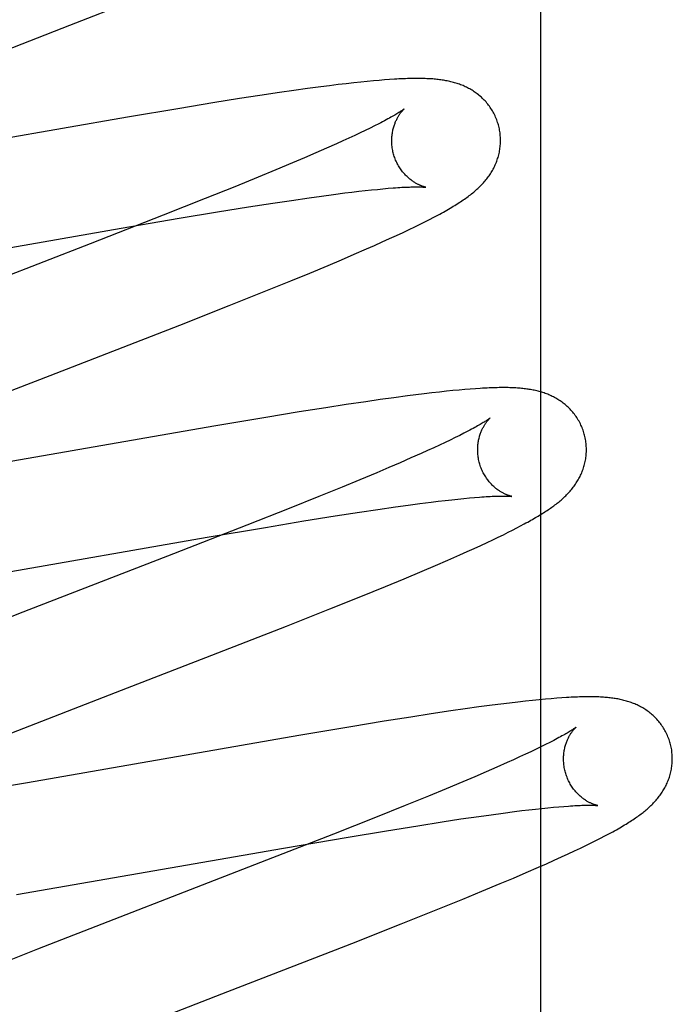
# Model space of a CAD drawing. Header units: inches. Extents: x 0 to 278, y 0 to 180.
# Tile 56 of 76: x 95.782 to 95.902, y 92.507 to 92.688. Entities that reach past the tile are written whole.
import ezdxf

# ---------------------------------------------------------------- set-up
doc = ezdxf.new("R2010")
doc.units = ezdxf.units.IN
doc.header["$LTSCALE"] = 15.310625
doc.header["$MEASUREMENT"] = 0
doc.linetypes.add('HIDDEN', pattern=[0.2, 0.1, -0.1])
doc.layers.add('DEFAULT_2', color=8, linetype='HIDDEN')

msp = doc.modelspace()

# ---------------------------------------------------------------- linework, layer by layer
at = {"layer": 'DEFAULT_2', "color": 8, "linetype": 'HIDDEN'}
for p, q in [((95.87814, 88.59938), (95.87814, 94.09988)), ((95.79157, 92.6871), (95.8029, 92.69155)), ((95.84503, 92.67667), (95.84374, 92.67653)), ((95.84624, 92.67679), (95.84503, 92.67667)), ((95.84736, 92.6769), (95.84624, 92.67679)), ((95.84841, 92.67699), (95.84736, 92.6769)), ((95.84939, 92.67707), (95.84841, 92.67699)), ((95.85033, 92.67714), (95.84939, 92.67707)), ((95.83272, 92.67512), (95.8301, 92.67475)), ((95.83526, 92.67548), (95.83272, 92.67512)), ((95.8377, 92.6758), (95.83526, 92.67548)), ((95.83931, 92.67601), (95.8377, 92.6758)), ((95.84087, 92.6762), (95.83931, 92.67601)), ((95.84236, 92.67638), (95.84087, 92.6762)), ((95.84374, 92.67653), (95.84236, 92.67638)), ((95.82273, 92.67363), (95.81785, 92.67285)), ((95.82649, 92.67421), (95.82273, 92.67363)), ((95.8301, 92.67475), (95.82649, 92.67421)), ((95.81175, 92.67185), (95.80214, 92.67024)), ((95.81785, 92.67285), (95.81175, 92.67185)), ((95.80214, 92.67024), (95.75224, 92.66155)), ((95.84587, 92.66779), (95.84492, 92.66734)), ((95.84676, 92.66823), (95.84587, 92.66779)), ((95.84758, 92.66864), (95.84676, 92.66823)), ((95.84835, 92.66903), (95.84758, 92.66864)), ((95.84174, 92.66587), (95.84057, 92.66534)), ((95.84286, 92.66638), (95.84174, 92.66587)), ((95.84392, 92.66687), (95.84286, 92.66638)), ((95.84492, 92.66734), (95.84392, 92.66687)), ((95.83872, 92.66451), (95.83675, 92.66365)), ((95.84057, 92.66534), (95.83872, 92.66451)), ((95.83467, 92.66276), (95.83248, 92.66183)), ((95.83675, 92.66365), (95.83467, 92.66276)), ((95.82941, 92.66055), (95.82616, 92.65921)), ((95.83248, 92.66183), (95.82941, 92.66055)), ((95.82616, 92.65921), (95.82188, 92.65746)), ((95.82188, 92.65746), (95.81644, 92.65528)), ((95.84465, 92.65661), (95.84585, 92.65674)), ((95.84585, 92.65674), (95.847, 92.65686)), ((95.847, 92.65686), (95.84809, 92.65697)), ((95.84809, 92.65697), (95.84912, 92.65707)), ((95.84912, 92.65707), (95.85009, 92.65716)), ((95.81644, 92.65528), (95.80873, 92.65222)), ((95.8289, 92.65444), (95.8323, 92.65495)), ((95.8323, 92.65495), (95.83553, 92.65542)), ((95.83553, 92.65542), (95.83782, 92.65574)), ((95.83782, 92.65574), (95.84001, 92.65603)), ((95.84001, 92.65603), (95.84208, 92.6563)), ((95.84208, 92.6563), (95.84339, 92.65646)), ((95.84339, 92.65646), (95.84465, 92.65661)), ((95.8187, 92.65283), (95.82441, 92.65374)), ((95.82441, 92.65374), (95.8289, 92.65444)), ((95.80873, 92.65222), (95.79529, 92.64697)), ((95.80098, 92.64984), (95.81166, 92.65166)), ((95.81166, 92.65166), (95.8187, 92.65283)), ((95.85684, 92.65101), (95.85767, 92.65144)), ((95.85767, 92.65144), (95.85846, 92.65185)), ((95.74964, 92.64091), (95.80098, 92.64984)), ((95.85281, 92.64906), (95.85394, 92.64959)), ((95.85394, 92.64959), (95.85498, 92.65009)), ((95.85498, 92.65009), (95.85594, 92.65056)), ((95.85594, 92.65056), (95.85684, 92.65101)), ((95.84899, 92.6473), (95.85034, 92.64791)), ((95.85034, 92.64791), (95.85161, 92.6485)), ((95.85161, 92.6485), (95.85281, 92.64906)), ((95.79529, 92.64697), (95.75416, 92.63102)), ((95.84384, 92.64504), (95.84612, 92.64603)), ((95.84612, 92.64603), (95.84758, 92.64667)), ((95.84758, 92.64667), (95.84899, 92.6473)), ((95.83905, 92.643), (95.84148, 92.64403)), ((95.84148, 92.64403), (95.84384, 92.64504)), ((95.83568, 92.6416), (95.83905, 92.643)), ((95.83217, 92.64016), (95.83568, 92.6416)), ((95.82759, 92.6383), (95.83217, 92.64016)), ((95.82087, 92.63562), (95.82759, 92.6383)), ((95.81175, 92.63203), (95.82087, 92.63562)), ((95.85113, 92.6187), (95.84858, 92.61834)), ((95.8536, 92.61903), (95.85113, 92.6187)), ((95.85518, 92.61923), (95.8536, 92.61903)), ((95.85669, 92.61941), (95.85518, 92.61923)), ((95.85813, 92.61958), (95.85669, 92.61941)), ((95.85949, 92.61974), (95.85813, 92.61958)), ((95.86077, 92.61988), (95.85949, 92.61974)), ((95.86197, 92.62), (95.86077, 92.61988)), ((95.8631, 92.6201), (95.86197, 92.62)), ((95.86416, 92.6202), (95.8631, 92.6201)), ((95.86516, 92.62028), (95.86416, 92.6202)), ((95.8661, 92.62035), (95.86516, 92.62028)), ((95.84235, 92.61742), (95.83859, 92.61685)), ((95.84597, 92.61796), (95.84235, 92.61742)), ((95.84858, 92.61834), (95.84597, 92.61796)), ((95.83371, 92.61607), (95.82761, 92.61507)), ((95.83859, 92.61685), (95.83371, 92.61607)), ((95.818, 92.61346), (95.76808, 92.60477)), ((95.82761, 92.61507), (95.818, 92.61346)), ((95.86323, 92.61177), (95.86239, 92.61136)), ((95.86401, 92.61217), (95.86323, 92.61177)), ((95.85952, 92.60999), (95.85844, 92.60949)), ((95.86053, 92.61046), (95.85952, 92.60999)), ((95.86149, 92.61092), (95.86053, 92.61046)), ((95.86239, 92.61136), (95.86149, 92.61092)), ((95.85614, 92.60845), (95.85426, 92.60762)), ((95.85732, 92.60898), (95.85614, 92.60845)), ((95.85844, 92.60949), (95.85732, 92.60898)), ((95.85228, 92.60675), (95.85018, 92.60585)), ((95.85426, 92.60762), (95.85228, 92.60675)), ((95.84798, 92.60492), (95.84489, 92.60363)), ((95.85018, 92.60585), (95.84798, 92.60492)), ((95.84489, 92.60363), (95.84162, 92.60228)), ((95.84162, 92.60228), (95.83732, 92.60053)), ((95.83732, 92.60053), (95.83185, 92.59833)), ((95.85143, 92.59864), (95.85372, 92.59896)), ((95.85372, 92.59896), (95.85591, 92.59925)), ((95.85591, 92.59925), (95.85798, 92.59952)), ((95.85798, 92.59952), (95.85929, 92.59968)), ((95.85929, 92.59968), (95.86055, 92.59983)), ((95.86055, 92.59983), (95.86175, 92.59996)), ((95.86175, 92.59996), (95.86289, 92.60008)), ((95.86289, 92.60008), (95.86398, 92.60019)), ((95.86398, 92.60019), (95.865, 92.60029)), ((95.865, 92.60029), (95.86597, 92.60037)), ((95.83185, 92.59833), (95.8241, 92.59527)), ((95.8403, 92.59697), (95.8448, 92.59766)), ((95.8448, 92.59766), (95.8482, 92.59818)), ((95.8482, 92.59818), (95.85143, 92.59864)), ((95.8241, 92.59527), (95.81062, 92.59)), ((95.82754, 92.59488), (95.83459, 92.59605)), ((95.83459, 92.59605), (95.8403, 92.59697)), ((95.87442, 92.59515), (95.87509, 92.5955)), ((95.81683, 92.59306), (95.82754, 92.59488)), ((95.87031, 92.59308), (95.87125, 92.59353)), ((95.87125, 92.59353), (95.87212, 92.59397)), ((95.87212, 92.59397), (95.87294, 92.59438)), ((95.87294, 92.59438), (95.87371, 92.59477)), ((95.87371, 92.59477), (95.87442, 92.59515)), ((95.76538, 92.58412), (95.81683, 92.59306)), ((95.8659, 92.59101), (95.86711, 92.59157)), ((95.86711, 92.59157), (95.86825, 92.5921)), ((95.86825, 92.5921), (95.86932, 92.5926)), ((95.86932, 92.5926), (95.87031, 92.59308)), ((95.81062, 92.59), (95.78289, 92.57927)), ((95.86107, 92.58887), (95.86325, 92.58983)), ((95.86325, 92.58983), (95.86461, 92.59043)), ((95.86461, 92.59043), (95.8659, 92.59101)), ((95.85876, 92.58787), (95.86107, 92.58887)), ((95.85302, 92.58545), (95.85635, 92.58684)), ((95.85635, 92.58684), (95.85876, 92.58787)), ((95.84957, 92.58402), (95.85302, 92.58545)), ((95.84505, 92.58218), (95.84957, 92.58402)), ((95.83936, 92.5799), (95.84505, 92.58218)), ((95.78289, 92.57927), (95.76609, 92.57272)), ((95.83139, 92.57675), (95.83936, 92.5799)), ((95.81767, 92.57139), (95.83139, 92.57675)), ((95.80107, 92.56496), (95.81767, 92.57139)), ((95.77978, 92.5567), (95.80107, 92.56496)), ((95.87388, 92.56279), (95.87237, 92.56261)), ((95.8753, 92.56295), (95.87388, 92.56279)), ((95.87662, 92.56309), (95.8753, 92.56295)), ((95.87785, 92.56321), (95.87662, 92.56309)), ((95.87899, 92.56332), (95.87785, 92.56321)), ((95.88006, 92.56341), (95.87899, 92.56332)), ((95.88105, 92.56349), (95.88006, 92.56341)), ((95.88199, 92.56356), (95.88105, 92.56349)), ((95.86161, 92.56115), (95.85799, 92.56061)), ((95.86423, 92.56153), (95.86161, 92.56115)), ((95.86676, 92.56188), (95.86423, 92.56153)), ((95.86921, 92.56221), (95.86676, 92.56188)), ((95.8708, 92.56242), (95.86921, 92.56221)), ((95.87237, 92.56261), (95.8708, 92.56242)), ((95.84935, 92.55926), (95.84324, 92.55826)), ((95.85423, 92.56003), (95.84935, 92.55926)), ((95.85799, 92.56061), (95.85423, 92.56003)), ((95.84324, 92.55826), (95.83363, 92.55664)), ((95.83363, 92.55664), (95.78375, 92.54796)), ((95.87631, 92.55367), (95.8753, 92.55319)), ((95.87727, 92.55412), (95.87631, 92.55367)), ((95.87816, 92.55456), (95.87727, 92.55412)), ((95.879, 92.55497), (95.87816, 92.55456)), ((95.87978, 92.55537), (95.879, 92.55497)), ((95.87311, 92.55219), (95.87193, 92.55166)), ((95.87423, 92.5527), (95.87311, 92.55219)), ((95.8753, 92.55319), (95.87423, 92.5527)), ((95.86809, 92.54997), (95.866, 92.54907)), ((95.87007, 92.55083), (95.86809, 92.54997)), ((95.87193, 92.55166), (95.87007, 92.55083)), ((95.866, 92.54907), (95.86381, 92.54814)), ((95.78375, 92.54796), (95.77105, 92.5458)), ((95.86073, 92.54686), (95.85748, 92.54552)), ((95.86381, 92.54814), (95.86073, 92.54686)), ((95.85748, 92.54552), (95.85319, 92.54377)), ((95.85319, 92.54377), (95.84775, 92.54159)), ((95.87332, 92.54267), (95.87465, 92.54284)), ((95.87465, 92.54284), (95.87592, 92.54299)), ((95.87592, 92.54299), (95.87714, 92.54313)), ((95.87714, 92.54313), (95.8783, 92.54325)), ((95.8783, 92.54325), (95.87941, 92.54337)), ((95.87941, 92.54337), (95.88045, 92.54347)), ((95.88045, 92.54347), (95.88143, 92.54355)), ((95.88143, 92.54355), (95.88235, 92.54363)), ((95.84775, 92.54159), (95.84004, 92.53853)), ((95.86003, 92.54079), (95.86346, 92.54131)), ((95.86346, 92.54131), (95.86671, 92.54178)), ((95.86671, 92.54178), (95.86902, 92.5421)), ((95.86902, 92.5421), (95.87123, 92.5424)), ((95.87123, 92.5424), (95.87332, 92.54267)), ((95.8427, 92.53799), (95.84977, 92.53916)), ((95.84977, 92.53916), (95.85551, 92.54008)), ((95.85551, 92.54008), (95.86003, 92.54079)), ((95.84004, 92.53853), (95.82662, 92.53329)), ((95.83086, 92.53597), (95.8427, 92.53799)), ((95.88737, 92.5369), (95.88826, 92.53735)), ((95.88826, 92.53735), (95.88911, 92.53778)), ((95.88911, 92.53778), (95.8899, 92.53819)), ((95.78174, 92.52742), (95.83086, 92.53597)), ((95.88431, 92.53543), (95.8854, 92.53595)), ((95.8854, 92.53595), (95.88642, 92.53644)), ((95.88642, 92.53644), (95.88737, 92.5369)), ((95.87919, 92.5331), (95.8806, 92.53373)), ((95.8806, 92.53373), (95.88192, 92.53433)), ((95.88192, 92.53433), (95.88315, 92.53489)), ((95.88315, 92.53489), (95.88431, 92.53543)), ((95.82662, 92.53329), (95.78558, 92.51738)), ((95.87545, 92.53147), (95.87772, 92.53246)), ((95.87772, 92.53246), (95.87919, 92.5331)), ((95.87067, 92.52944), (95.87311, 92.53046)), ((95.87311, 92.53046), (95.87545, 92.53147)), ((95.8673, 92.52803), (95.87067, 92.52944)), ((95.85921, 92.52474), (95.86379, 92.52659)), ((95.86379, 92.52659), (95.8673, 92.52803)), ((95.85249, 92.52205), (95.85921, 92.52474)), ((95.84337, 92.51846), (95.85249, 92.52205)), ((95.78558, 92.51738), (95.77461, 92.51306))]:
    msp.add_line(p, q, dxfattribs=at)
for points in [[(95.74852, 92.67041), (95.77194, 92.67949), (95.79157, 92.6871)], [(95.87034, 92.66881), (95.87028, 92.66902), (95.8702, 92.66927), (95.87012, 92.66952), (95.87003, 92.66976), (95.86993, 92.67), (95.86983, 92.67024), (95.86972, 92.67047), (95.86961, 92.67071), (95.86949, 92.67094), (95.86937, 92.67116), (95.86924, 92.67138), (95.86911, 92.6716), (95.86897, 92.67182), (95.86883, 92.67203), (95.86868, 92.67223), (95.86853, 92.67244), (95.86838, 92.67263), (95.86822, 92.67283), (95.86806, 92.67302), (95.86789, 92.6732), (95.86772, 92.67338), (95.86755, 92.67355), (95.86737, 92.67372), (95.8672, 92.67389), (95.86702, 92.67405), (95.86683, 92.6742), (95.86665, 92.67435), (95.86646, 92.6745), (95.86627, 92.67464), (95.86608, 92.67478), (95.86588, 92.67491), (95.86569, 92.67504), (95.86549, 92.67517), (95.86528, 92.67529), (95.86508, 92.67541), (95.86487, 92.67552), (95.86467, 92.67563), (95.86446, 92.67573), (95.86425, 92.67583), (95.86404, 92.67593), (95.86383, 92.67602), (95.86361, 92.67611), (95.8634, 92.67619), (95.86318, 92.67627), (95.86296, 92.67635), (95.86274, 92.67642), (95.86251, 92.67649), (95.86229, 92.67656), (95.86206, 92.67662), (95.86184, 92.67668), (95.86161, 92.67674), (95.86138, 92.67679), (95.86115, 92.67684), (95.86092, 92.67689), (95.86069, 92.67693), (95.86046, 92.67697), (95.86023, 92.67701), (95.85999, 92.67705), (95.85976, 92.67708), (95.85952, 92.67711), (95.85927, 92.67714), (95.85903, 92.67717), (95.85878, 92.67719), (95.85853, 92.67722), (95.85827, 92.67724), (95.85801, 92.67726), (95.85774, 92.67727), (95.85747, 92.67729), (95.85719, 92.6773), (95.8569, 92.67731), (95.85661, 92.67732), (95.85631, 92.67733), (95.856, 92.67733), (95.85568, 92.67733), (95.85536, 92.67734), (95.85503, 92.67733), (95.85468, 92.67733), (95.85434, 92.67732), (95.85398, 92.67732), (95.85361, 92.67731), (95.85324, 92.67729), (95.85285, 92.67728), (95.85246, 92.67726), (95.85205, 92.67724), (95.85164, 92.67722), (95.85121, 92.67719), (95.85033, 92.67714)], [(95.85302, 92.67175), (95.85301, 92.67174), (95.85299, 92.67173), (95.85297, 92.67171), (95.85294, 92.67168), (95.85289, 92.67165), (95.85284, 92.67161), (95.85278, 92.67157), (95.85271, 92.67151), (95.85262, 92.67146), (95.85252, 92.67139), (95.85242, 92.67132), (95.85229, 92.67124), (95.85216, 92.67115), (95.85201, 92.67106), (95.85184, 92.67096), (95.85167, 92.67085), (95.85147, 92.67073), (95.85127, 92.67061), (95.85104, 92.67048), (95.85081, 92.67034), (95.85055, 92.6702), (95.85029, 92.67005), (95.85, 92.6699), (95.8497, 92.66974), (95.84939, 92.66957), (95.84906, 92.66939), (95.84871, 92.66921), (95.84835, 92.66903)], [(95.85107, 92.66345), (95.85102, 92.66365), (95.85096, 92.66388), (95.85091, 92.66412), (95.85087, 92.66435), (95.85083, 92.66459), (95.8508, 92.66482), (95.85077, 92.66506), (95.85076, 92.66529), (95.85074, 92.66552), (95.85074, 92.66575), (95.85074, 92.66598), (95.85074, 92.66621), (95.85075, 92.66643), (95.85077, 92.66665), (95.85079, 92.66687), (95.85081, 92.66708), (95.85084, 92.66729), (95.85088, 92.66749), (95.85091, 92.66769), (95.85095, 92.66789), (95.851, 92.66808), (95.85105, 92.66826), (95.8511, 92.66844), (95.85115, 92.66862), (95.85121, 92.66879), (95.85127, 92.66895), (95.85133, 92.66911), (95.85139, 92.66926), (95.85145, 92.66941), (95.85151, 92.66956), (95.85158, 92.6697), (95.85164, 92.66983), (95.85171, 92.66996), (95.85178, 92.67009), (95.85184, 92.67021), (95.85191, 92.67032), (95.85197, 92.67043), (95.85204, 92.67054), (95.8521, 92.67064), (95.85217, 92.67074), (95.85223, 92.67083), (95.8523, 92.67092), (95.85236, 92.671), (95.85242, 92.67108), (95.85248, 92.67116), (95.85254, 92.67123), (95.85259, 92.6713), (95.85265, 92.67136), (95.8527, 92.67142), (95.85275, 92.67148), (95.85279, 92.67152), (95.85284, 92.67157), (95.85287, 92.67161), (95.85291, 92.67164), (95.85294, 92.67168), (95.85297, 92.6717), (95.85299, 92.67172), (95.85301, 92.67174), (95.85302, 92.67174), (95.85302, 92.67175)], [(95.85846, 92.65185), (95.85883, 92.65204), (95.8592, 92.65224), (95.85955, 92.65243), (95.85989, 92.65262), (95.86022, 92.6528), (95.86055, 92.65298), (95.86086, 92.65316), (95.86117, 92.65334), (95.86147, 92.65351), (95.86176, 92.65368), (95.86204, 92.65386), (95.86232, 92.65403), (95.86259, 92.65419), (95.86286, 92.65436), (95.86312, 92.65453), (95.86337, 92.65469), (95.86362, 92.65485), (95.86386, 92.65502), (95.86409, 92.65518), (95.86433, 92.65534), (95.86455, 92.6555), (95.86477, 92.65567), (95.86499, 92.65583), (95.8652, 92.65599), (95.86541, 92.65616), (95.86562, 92.65632), (95.86582, 92.65648), (95.86601, 92.65665), (95.8662, 92.65681), (95.86639, 92.65698), (95.86657, 92.65715), (95.86675, 92.65731), (95.86692, 92.65748), (95.8671, 92.65765), (95.86726, 92.65782), (95.86743, 92.658), (95.86759, 92.65818), (95.86775, 92.65835), (95.8679, 92.65853), (95.86805, 92.65871), (95.8682, 92.6589), (95.86834, 92.65908), (95.86848, 92.65927), (95.86861, 92.65946), (95.86874, 92.65965), (95.86887, 92.65984), (95.869, 92.66004), (95.86912, 92.66024), (95.86924, 92.66044), (95.86936, 92.66065), (95.86947, 92.66086), (95.86957, 92.66107), (95.86968, 92.66129), (95.86977, 92.6615), (95.86987, 92.66172), (95.86996, 92.66194), (95.87004, 92.66216), (95.87012, 92.66238), (95.8702, 92.66261), (95.87027, 92.66284), (95.87034, 92.66307), (95.8704, 92.66331), (95.87046, 92.66355), (95.87051, 92.66379), (95.87055, 92.66403), (95.8706, 92.66428), (95.87063, 92.66452), (95.87066, 92.66477), (95.87069, 92.66502), (95.87071, 92.66528), (95.87072, 92.66553), (95.87073, 92.66579), (95.87073, 92.66604), (95.87072, 92.6663), (95.87071, 92.66655), (95.87069, 92.66681), (95.87067, 92.66707), (95.87064, 92.66733), (95.8706, 92.66758), (95.87056, 92.66784), (95.87051, 92.66809), (95.87046, 92.66835), (95.8704, 92.6686), (95.87034, 92.66881)], [(95.85702, 92.65735), (95.85702, 92.65735), (95.85702, 92.65735), (95.857, 92.65736), (95.85698, 92.65736), (95.85695, 92.65737), (95.85691, 92.65738), (95.85687, 92.65739), (95.85682, 92.6574), (95.85677, 92.65741), (95.85671, 92.65743), (95.85665, 92.65745), (95.85658, 92.65747), (95.8565, 92.65749), (95.85643, 92.65752), (95.85634, 92.65755), (95.85626, 92.65758), (95.85617, 92.65761), (95.85607, 92.65765), (95.85598, 92.65769), (95.85588, 92.65773), (95.85577, 92.65778), (95.85567, 92.65783), (95.85556, 92.65788), (95.85545, 92.65794), (95.85533, 92.658), (95.85522, 92.65806), (95.8551, 92.65813), (95.85498, 92.6582), (95.85486, 92.65828), (95.85473, 92.65836), (95.8546, 92.65845), (95.85447, 92.65854), (95.85434, 92.65864), (95.85421, 92.65874), (95.85408, 92.65884), (95.85394, 92.65895), (95.85381, 92.65907), (95.85367, 92.65919), (95.85354, 92.65932), (95.8534, 92.65945), (95.85326, 92.65959), (95.85312, 92.65974), (95.85299, 92.65989), (95.85285, 92.66005), (95.85272, 92.66021), (95.85259, 92.66038), (95.85246, 92.66056), (95.85233, 92.66074), (95.85221, 92.66092), (95.85209, 92.66111), (95.85197, 92.66131), (95.85186, 92.66151), (95.85175, 92.66171), (95.85165, 92.66192), (95.85155, 92.66214), (95.85145, 92.66235), (95.85136, 92.66257), (95.85128, 92.6628), (95.8512, 92.66302), (95.85113, 92.66325), (95.85107, 92.66345)], [(95.85009, 92.65716), (95.85099, 92.65723), (95.85142, 92.65726), (95.85183, 92.65729), (95.85223, 92.65731), (95.85261, 92.65734), (95.85297, 92.65736), (95.85332, 92.65737), (95.85365, 92.65739), (95.85397, 92.6574), (95.85426, 92.65741), (95.85455, 92.65742), (95.85481, 92.65742), (95.85506, 92.65742), (95.85529, 92.65743), (95.85551, 92.65743), (95.85571, 92.65742), (95.85589, 92.65742), (95.85605, 92.65742), (95.8562, 92.65741), (95.85634, 92.65741), (95.85646, 92.6574), (95.85657, 92.65739), (95.85666, 92.65739), (95.85675, 92.65738), (95.85682, 92.65738), (95.85688, 92.65737), (95.85693, 92.65737), (95.85696, 92.65736), (95.85699, 92.65736), (95.85701, 92.65735), (95.85702, 92.65735)], [(95.76446, 92.61368), (95.78791, 92.62277), (95.81175, 92.63203)], [(95.88613, 92.61202), (95.88607, 92.61223), (95.88599, 92.61248), (95.88591, 92.61272), (95.88582, 92.61297), (95.88572, 92.61321), (95.88562, 92.61345), (95.88551, 92.61368), (95.8854, 92.61392), (95.88528, 92.61415), (95.88516, 92.61437), (95.88503, 92.61459), (95.8849, 92.61481), (95.88476, 92.61503), (95.88462, 92.61524), (95.88447, 92.61545), (95.88432, 92.61565), (95.88417, 92.61584), (95.88401, 92.61604), (95.88384, 92.61623), (95.88368, 92.61641), (95.88351, 92.61659), (95.88334, 92.61677), (95.88316, 92.61693), (95.88298, 92.6171), (95.8828, 92.61726), (95.88262, 92.61742), (95.88244, 92.61757), (95.88225, 92.61771), (95.88206, 92.61785), (95.88187, 92.61799), (95.88167, 92.61813), (95.88147, 92.61825), (95.88127, 92.61838), (95.88107, 92.6185), (95.88087, 92.61862), (95.88066, 92.61873), (95.88045, 92.61884), (95.88024, 92.61894), (95.88003, 92.61904), (95.87982, 92.61914), (95.87961, 92.61923), (95.8794, 92.61932), (95.87918, 92.6194), (95.87896, 92.61948), (95.87874, 92.61956), (95.87852, 92.61963), (95.8783, 92.6197), (95.87807, 92.61977), (95.87785, 92.61983), (95.87762, 92.61989), (95.87739, 92.61995), (95.87717, 92.62), (95.87694, 92.62005), (95.87671, 92.6201), (95.87648, 92.62014), (95.87625, 92.62018), (95.87602, 92.62022), (95.87578, 92.62026), (95.87555, 92.62029), (95.87531, 92.62032), (95.87507, 92.62035), (95.87483, 92.62038), (95.87458, 92.6204), (95.87433, 92.62042), (95.87408, 92.62045), (95.87382, 92.62046), (95.87355, 92.62048), (95.87328, 92.6205), (95.87299, 92.62051), (95.87271, 92.62052), (95.87241, 92.62053), (95.87211, 92.62054), (95.8718, 92.62054), (95.87149, 92.62054), (95.87116, 92.62054), (95.87083, 92.62054), (95.87049, 92.62054), (95.87014, 92.62053), (95.86978, 92.62053), (95.86941, 92.62052), (95.86903, 92.6205), (95.86864, 92.62049), (95.86825, 92.62047), (95.86784, 92.62045), (95.86742, 92.62043), (95.86699, 92.6204), (95.8661, 92.62035)], [(95.86881, 92.61496), (95.8688, 92.61495), (95.86879, 92.61494), (95.86877, 92.61492), (95.86873, 92.6149), (95.8687, 92.61487), (95.86865, 92.61483), (95.86859, 92.61479), (95.86852, 92.61474), (95.86844, 92.61468), (95.86835, 92.61462), (95.86825, 92.61455), (95.86813, 92.61448), (95.86801, 92.6144), (95.86787, 92.61431), (95.86772, 92.61421), (95.86755, 92.61411), (95.86737, 92.614), (95.86718, 92.61389), (95.86697, 92.61377), (95.86675, 92.61364), (95.86651, 92.6135), (95.86625, 92.61336), (95.86598, 92.61321), (95.86569, 92.61305), (95.86539, 92.61289), (95.86507, 92.61272), (95.86473, 92.61254), (95.86438, 92.61236), (95.86401, 92.61217)], [(95.86686, 92.60666), (95.86681, 92.60686), (95.86675, 92.60709), (95.8667, 92.60733), (95.86666, 92.60756), (95.86662, 92.6078), (95.86659, 92.60803), (95.86657, 92.60827), (95.86655, 92.6085), (95.86653, 92.60873), (95.86653, 92.60896), (95.86653, 92.60919), (95.86653, 92.60942), (95.86654, 92.60964), (95.86656, 92.60986), (95.86658, 92.61008), (95.8666, 92.61029), (95.86663, 92.6105), (95.86667, 92.6107), (95.8667, 92.61091), (95.86675, 92.6111), (95.86679, 92.61129), (95.86684, 92.61148), (95.86689, 92.61166), (95.86695, 92.61183), (95.867, 92.612), (95.86706, 92.61217), (95.86712, 92.61232), (95.86718, 92.61248), (95.86724, 92.61263), (95.86731, 92.61277), (95.86737, 92.61291), (95.86744, 92.61305), (95.8675, 92.61318), (95.86757, 92.6133), (95.86764, 92.61342), (95.8677, 92.61354), (95.86777, 92.61365), (95.86783, 92.61375), (95.8679, 92.61385), (95.86796, 92.61395), (95.86803, 92.61404), (95.86809, 92.61413), (95.86815, 92.61422), (95.86821, 92.6143), (95.86827, 92.61437), (95.86833, 92.61445), (95.86839, 92.61451), (95.86844, 92.61458), (95.86849, 92.61463), (95.86854, 92.61469), (95.86859, 92.61474), (95.86863, 92.61478), (95.86867, 92.61482), (95.8687, 92.61485), (95.86873, 92.61488), (95.86876, 92.61491), (95.86878, 92.61493), (95.8688, 92.61494), (95.86881, 92.61495), (95.86881, 92.61496)], [(95.87509, 92.5955), (95.87541, 92.59568), (95.87572, 92.59585), (95.87603, 92.59602), (95.87632, 92.59618), (95.8766, 92.59634), (95.87688, 92.5965), (95.87715, 92.59666), (95.87741, 92.59681), (95.87766, 92.59696), (95.87791, 92.59711), (95.87816, 92.59726), (95.87839, 92.59741), (95.87863, 92.59756), (95.87886, 92.5977), (95.87908, 92.59785), (95.8793, 92.59799), (95.87952, 92.59814), (95.87973, 92.59828), (95.87994, 92.59842), (95.88014, 92.59857), (95.88034, 92.59871), (95.88054, 92.59886), (95.88073, 92.599), (95.88093, 92.59915), (95.88112, 92.5993), (95.8813, 92.59944), (95.88149, 92.59959), (95.88167, 92.59974), (95.88185, 92.5999), (95.88203, 92.60005), (95.8822, 92.60021), (95.88238, 92.60037), (95.88255, 92.60053), (95.88272, 92.60069), (95.88288, 92.60086), (95.88305, 92.60102), (95.88321, 92.6012), (95.88337, 92.60137), (95.88352, 92.60154), (95.88368, 92.60172), (95.88382, 92.6019), (95.88397, 92.60208), (95.88411, 92.60227), (95.88425, 92.60245), (95.88439, 92.60264), (95.88452, 92.60283), (95.88465, 92.60303), (95.88477, 92.60322), (95.8849, 92.60342), (95.88502, 92.60363), (95.88513, 92.60383), (95.88524, 92.60404), (95.88535, 92.60425), (95.88545, 92.60447), (95.88555, 92.60468), (95.88565, 92.6049), (95.88574, 92.60512), (95.88582, 92.60534), (95.8859, 92.60557), (95.88598, 92.6058), (95.88605, 92.60603), (95.88612, 92.60626), (95.88618, 92.6065), (95.88624, 92.60674), (95.88629, 92.60698), (95.88634, 92.60722), (95.88638, 92.60747), (95.88642, 92.60772), (95.88645, 92.60797), (95.88648, 92.60822), (95.8865, 92.60847), (95.88651, 92.60873), (95.88652, 92.60898), (95.88652, 92.60924), (95.88651, 92.6095), (95.8865, 92.60976), (95.88649, 92.61001), (95.88646, 92.61027), (95.88643, 92.61053), (95.88639, 92.61079), (95.88635, 92.61104), (95.8863, 92.6113), (95.88625, 92.61155), (95.88619, 92.61181), (95.88613, 92.61202)], [(95.87281, 92.60056), (95.87281, 92.60056), (95.87281, 92.60056), (95.87279, 92.60057), (95.87277, 92.60057), (95.87275, 92.60058), (95.87271, 92.60058), (95.87267, 92.60059), (95.87262, 92.6006), (95.87257, 92.60062), (95.87251, 92.60063), (95.87245, 92.60065), (95.87238, 92.60067), (95.8723, 92.6007), (95.87222, 92.60072), (95.87214, 92.60075), (95.87206, 92.60078), (95.87197, 92.60082), (95.87187, 92.60085), (95.87178, 92.60089), (95.87168, 92.60094), (95.87157, 92.60098), (95.87147, 92.60103), (95.87136, 92.60109), (95.87125, 92.60114), (95.87114, 92.6012), (95.87102, 92.60127), (95.8709, 92.60134), (95.87078, 92.60141), (95.87066, 92.60148), (95.87053, 92.60157), (95.8704, 92.60165), (95.87027, 92.60174), (95.87014, 92.60184), (95.87001, 92.60194), (95.86988, 92.60204), (95.86974, 92.60216), (95.86961, 92.60227), (95.86947, 92.60239), (95.86933, 92.60252), (95.8692, 92.60265), (95.86906, 92.60279), (95.86892, 92.60294), (95.86879, 92.60309), (95.86865, 92.60325), (95.86852, 92.60342), (95.86838, 92.60359), (95.86825, 92.60376), (95.86813, 92.60394), (95.868, 92.60413), (95.86788, 92.60432), (95.86777, 92.60451), (95.86765, 92.60471), (95.86754, 92.60492), (95.86744, 92.60513), (95.86734, 92.60534), (95.86724, 92.60556), (95.86715, 92.60578), (95.86707, 92.606), (95.86699, 92.60623), (95.86692, 92.60646), (95.86686, 92.60666)], [(95.86597, 92.60037), (95.86687, 92.60044), (95.8673, 92.60047), (95.86771, 92.6005), (95.8681, 92.60053), (95.86848, 92.60055), (95.86884, 92.60057), (95.86919, 92.60059), (95.86951, 92.6006), (95.86982, 92.60061), (95.87011, 92.60062), (95.87038, 92.60063), (95.87064, 92.60063), (95.87088, 92.60063), (95.8711, 92.60063), (95.87131, 92.60063), (95.8715, 92.60063), (95.87168, 92.60063), (95.87184, 92.60063), (95.87199, 92.60062), (95.87212, 92.60062), (95.87224, 92.60061), (95.87235, 92.6006), (95.87245, 92.6006), (95.87253, 92.60059), (95.87261, 92.60059), (95.87267, 92.60058), (95.87272, 92.60057), (95.87275, 92.60057), (95.87278, 92.60057), (95.8728, 92.60056), (95.87281, 92.60056)], [(95.90192, 92.55523), (95.90186, 92.55544), (95.90178, 92.55569), (95.9017, 92.55593), (95.90161, 92.55618), (95.90151, 92.55642), (95.90141, 92.55665), (95.9013, 92.55689), (95.90119, 92.55712), (95.90107, 92.55735), (95.90095, 92.55758), (95.90082, 92.5578), (95.90069, 92.55802), (95.90055, 92.55823), (95.90041, 92.55844), (95.90026, 92.55865), (95.90011, 92.55885), (95.89996, 92.55905), (95.8998, 92.55924), (95.89964, 92.55943), (95.89947, 92.55962), (95.8993, 92.5598), (95.89913, 92.55997), (95.89896, 92.56014), (95.89878, 92.5603), (95.8986, 92.56046), (95.89842, 92.56062), (95.89823, 92.56077), (95.89805, 92.56092), (95.89786, 92.56106), (95.89766, 92.5612), (95.89747, 92.56133), (95.89727, 92.56146), (95.89707, 92.56159), (95.89687, 92.56171), (95.89666, 92.56182), (95.89646, 92.56194), (95.89625, 92.56205), (95.89604, 92.56215), (95.89583, 92.56225), (95.89562, 92.56234), (95.89541, 92.56244), (95.8952, 92.56252), (95.89498, 92.56261), (95.89476, 92.56269), (95.89454, 92.56277), (95.89432, 92.56284), (95.8941, 92.56291), (95.89387, 92.56298), (95.89365, 92.56304), (95.89342, 92.5631), (95.8932, 92.56316), (95.89297, 92.56321), (95.89274, 92.56326), (95.89251, 92.56331), (95.89228, 92.56335), (95.89205, 92.56339), (95.89182, 92.56343), (95.89159, 92.56346), (95.89135, 92.5635), (95.89112, 92.56353), (95.89088, 92.56356), (95.89063, 92.56358), (95.89039, 92.56361), (95.89014, 92.56363), (95.88989, 92.56365), (95.88963, 92.56367), (95.88936, 92.56369), (95.88909, 92.5637), (95.88881, 92.56372), (95.88852, 92.56373), (95.88823, 92.56374), (95.88793, 92.56374), (95.88763, 92.56375), (95.88731, 92.56375), (95.88699, 92.56375), (95.88666, 92.56375), (95.88633, 92.56375), (95.88598, 92.56374), (95.88563, 92.56374), (95.88526, 92.56373), (95.88489, 92.56371), (95.88451, 92.5637), (95.88412, 92.56368), (95.88371, 92.56366), (95.8833, 92.56364), (95.88288, 92.56362), (95.88199, 92.56356)], [(95.8846, 92.55817), (95.8846, 92.55816), (95.88458, 92.55815), (95.88456, 92.55813), (95.88453, 92.55811), (95.88449, 92.55808), (95.88444, 92.55805), (95.88439, 92.558), (95.88432, 92.55796), (95.88424, 92.5579), (95.88415, 92.55784), (95.88405, 92.55777), (95.88394, 92.5577), (95.88381, 92.55761), (95.88367, 92.55753), (95.88352, 92.55743), (95.88335, 92.55733), (95.88317, 92.55722), (95.88297, 92.5571), (95.88275, 92.55697), (95.88253, 92.55684), (95.88228, 92.5567), (95.88202, 92.55656), (95.88175, 92.55641), (95.88146, 92.55625), (95.88116, 92.55608), (95.88084, 92.55591), (95.8805, 92.55574), (95.88015, 92.55556), (95.87978, 92.55537)], [(95.88265, 92.54987), (95.8826, 92.55007), (95.88254, 92.5503), (95.88249, 92.55053), (95.88245, 92.55077), (95.88241, 92.551), (95.88238, 92.55124), (95.88236, 92.55147), (95.88234, 92.5517), (95.88233, 92.55193), (95.88232, 92.55216), (95.88232, 92.55239), (95.88232, 92.55262), (95.88233, 92.55284), (95.88235, 92.55306), (95.88237, 92.55327), (95.88239, 92.55349), (95.88242, 92.55369), (95.88245, 92.5539), (95.88249, 92.5541), (95.88253, 92.5543), (95.88258, 92.55449), (95.88263, 92.55467), (95.88268, 92.55485), (95.88273, 92.55503), (95.88279, 92.5552), (95.88284, 92.55536), (95.8829, 92.55552), (95.88296, 92.55567), (95.88303, 92.55582), (95.88309, 92.55597), (95.88316, 92.55611), (95.88322, 92.55624), (95.88329, 92.55637), (95.88335, 92.5565), (95.88342, 92.55662), (95.88348, 92.55673), (95.88355, 92.55684), (95.88362, 92.55695), (95.88368, 92.55705), (95.88375, 92.55715), (95.88381, 92.55724), (95.88387, 92.55733), (95.88393, 92.55741), (95.884, 92.55749), (95.88405, 92.55757), (95.88411, 92.55764), (95.88417, 92.55771), (95.88422, 92.55777), (95.88427, 92.55783), (95.88432, 92.55789), (95.88437, 92.55794), (95.88441, 92.55798), (95.88445, 92.55802), (95.88449, 92.55806), (95.88452, 92.55809), (95.88454, 92.55811), (95.88457, 92.55813), (95.88458, 92.55815), (95.8846, 92.55816), (95.8846, 92.55816)], [(95.8899, 92.53819), (95.89028, 92.53839), (95.89065, 92.53858), (95.891, 92.53878), (95.89135, 92.53897), (95.89169, 92.53915), (95.89202, 92.53934), (95.89234, 92.53952), (95.89264, 92.53969), (95.89295, 92.53987), (95.89324, 92.54004), (95.89352, 92.54021), (95.8938, 92.54038), (95.89406, 92.54054), (95.89433, 92.54071), (95.89458, 92.54087), (95.89482, 92.54103), (95.89506, 92.54118), (95.89529, 92.54134), (95.89552, 92.54149), (95.89574, 92.54164), (95.89595, 92.54179), (95.89616, 92.54194), (95.89636, 92.54209), (95.89656, 92.54224), (95.89675, 92.54238), (95.89694, 92.54253), (95.89713, 92.54268), (95.89731, 92.54283), (95.8975, 92.54298), (95.89768, 92.54314), (95.89785, 92.54329), (95.89803, 92.54345), (95.8982, 92.5436), (95.89837, 92.54376), (95.89853, 92.54393), (95.8987, 92.54409), (95.89886, 92.54426), (95.89902, 92.54443), (95.89918, 92.5446), (95.89934, 92.54478), (95.89949, 92.54496), (95.89964, 92.54514), (95.89978, 92.54532), (95.89992, 92.5455), (95.90006, 92.54569), (95.9002, 92.54588), (95.90033, 92.54607), (95.90046, 92.54626), (95.90058, 92.54646), (95.9007, 92.54666), (95.90082, 92.54686), (95.90094, 92.54706), (95.90105, 92.54727), (95.90115, 92.54748), (95.90126, 92.5477), (95.90135, 92.54791), (95.90145, 92.54813), (95.90154, 92.54835), (95.90162, 92.54857), (95.9017, 92.5488), (95.90178, 92.54902), (95.90185, 92.54925), (95.90192, 92.54949), (95.90198, 92.54972), (95.90204, 92.54996), (95.90209, 92.5502), (95.90214, 92.55045), (95.90218, 92.55069), (95.90221, 92.55094), (95.90224, 92.55119), (95.90227, 92.55144), (95.90229, 92.55169), (95.9023, 92.55195), (95.90231, 92.5522), (95.90231, 92.55246), (95.9023, 92.55271), (95.90229, 92.55297), (95.90228, 92.55323), (95.90225, 92.55349), (95.90222, 92.55374), (95.90219, 92.554), (95.90214, 92.55426), (95.90209, 92.55451), (95.90204, 92.55476), (95.90198, 92.55502), (95.90192, 92.55523)], [(95.8886, 92.54377), (95.8886, 92.54377), (95.8886, 92.54377), (95.88858, 92.54377), (95.88856, 92.54378), (95.88853, 92.54378), (95.8885, 92.54379), (95.88846, 92.5438), (95.88841, 92.54381), (95.88835, 92.54383), (95.8883, 92.54384), (95.88823, 92.54386), (95.88816, 92.54388), (95.88809, 92.54391), (95.88801, 92.54393), (95.88793, 92.54396), (95.88784, 92.54399), (95.88775, 92.54403), (95.88766, 92.54407), (95.88756, 92.54411), (95.88746, 92.54415), (95.88736, 92.5442), (95.88725, 92.54425), (95.88714, 92.5443), (95.88703, 92.54436), (95.88692, 92.54442), (95.8868, 92.54448), (95.88668, 92.54455), (95.88656, 92.54462), (95.88644, 92.5447), (95.88632, 92.54478), (95.88619, 92.54486), (95.88606, 92.54496), (95.88593, 92.54505), (95.88579, 92.54515), (95.88566, 92.54526), (95.88553, 92.54537), (95.88539, 92.54548), (95.88526, 92.54561), (95.88512, 92.54573), (95.88498, 92.54587), (95.88485, 92.54601), (95.88471, 92.54615), (95.88457, 92.54631), (95.88444, 92.54646), (95.8843, 92.54663), (95.88417, 92.5468), (95.88404, 92.54697), (95.88392, 92.54715), (95.88379, 92.54734), (95.88367, 92.54753), (95.88355, 92.54773), (95.88344, 92.54793), (95.88333, 92.54813), (95.88323, 92.54834), (95.88313, 92.54855), (95.88303, 92.54877), (95.88295, 92.54899), (95.88286, 92.54921), (95.88278, 92.54944), (95.88271, 92.54967), (95.88265, 92.54987)], [(95.88235, 92.54363), (95.88321, 92.54369), (95.88362, 92.54372), (95.88401, 92.54374), (95.88438, 92.54376), (95.88474, 92.54378), (95.88507, 92.5438), (95.88539, 92.54381), (95.88569, 92.54382), (95.88597, 92.54383), (95.88623, 92.54384), (95.88648, 92.54384), (95.88671, 92.54384), (95.88693, 92.54384), (95.88713, 92.54384), (95.88732, 92.54384), (95.88749, 92.54384), (95.88765, 92.54383), (95.8878, 92.54383), (95.88793, 92.54382), (95.88805, 92.54382), (95.88816, 92.54381), (95.88825, 92.54381), (95.88833, 92.5438), (95.8884, 92.54379), (95.88846, 92.54379), (95.88851, 92.54378), (95.88855, 92.54378), (95.88858, 92.54377), (95.88859, 92.54377), (95.8886, 92.54377)], [(95.79606, 92.5001), (95.81952, 92.5092), (95.84337, 92.51846)]]:
    msp.add_lwpolyline(points, dxfattribs=at)

doc.saveas('drawing.dxf')
